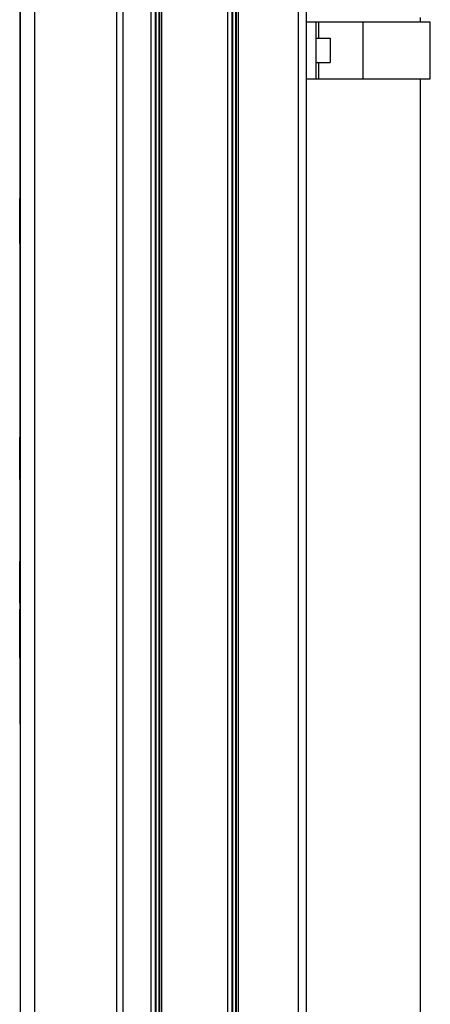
# Model space of a CAD drawing. Header units: millimetres. Extents: x 0 to 770, y -15 to 420.
# Tile 100 of 105: x 538 to 548, y 289 to 312. Entities that reach past the tile are written whole.
import ezdxf

# ---------------------------------------------------------------- set-up
doc = ezdxf.new("R2010")
doc.units = ezdxf.units.MM
doc.header["$LTSCALE"] = 32.67
doc.layers.get('0').update_dxf_attribs({"linetype": 'CONTINUOUS'})
doc.layers.add('ASSY', color=7, linetype='CONTINUOUS')
doc.layers.add('ROUND', color=7, linetype='CONTINUOUS')

msp = doc.modelspace()

# ---------------------------------------------------------------- linework, layer by layer
at = {"color": 7, "linetype": 'CONTINUOUS'}
for p, q in [((541.149796, 330.896572), (541.149796, 269.863239)), ((541.254146, 330.896572), (541.254146, 269.999905)), ((541.272035, 330.896572), (541.272035, 269.999905)), ((541.340608, 330.896572), (541.340608, 269.999905)), ((541.355515, 330.896572), (541.355515, 269.999905)), ((541.400236, 330.896572), (541.400236, 269.999905)), ((542.938651, 330.896572), (542.938651, 270.697518)), ((543.043001, 330.896572), (543.043001, 270.761753)), ((543.060889, 330.896572), (543.060889, 270.772764)), ((543.129462, 330.896572), (543.129462, 270.814976)), ((543.144369, 330.896572), (543.144369, 270.824152)), ((543.18909, 330.896572), (543.18909, 270.851681)), ((538.100217, 312.296572), (538.100217, 295.563239)), ((547.440217, 312.063239), (547.440217, 311.963239)), ((538.093551, 311.822991), (538.093551, 310.91695)), ((538.093551, 311.822991), (538.100217, 311.82261)), ((546.106884, 311.963239), (547.673523, 311.963239)), ((547.673551, 310.629905), (547.673551, 311.963239)), ((538.093551, 310.91695), (538.100217, 310.916569)), ((538.093551, 310.680377), (538.093551, 309.706157)), ((538.093551, 310.680377), (538.100217, 310.679996)), ((546.106884, 310.629905), (547.673523, 310.629905)), ((547.440217, 310.629905), (547.440217, 287.496572)), ((538.093551, 310.426554), (538.100217, 310.426173)), ((538.093551, 309.952588), (538.100217, 309.952207)), ((538.093551, 309.706157), (538.100217, 309.705776)), ((538.093551, 309.466299), (538.093551, 309.219869)), ((538.093551, 309.466299), (538.100217, 309.465918)), ((538.093551, 309.219869), (538.100217, 309.219488)), ((538.093551, 308.969331), (538.093551, 308.007432)), ((538.093551, 308.969331), (538.100217, 308.96895)), ((538.093551, 308.722901), (538.100217, 308.72252)), ((538.093551, 308.253862), (538.100217, 308.253481)), ((538.093551, 308.007432), (538.100217, 308.007051)), ((538.093551, 306.785139), (538.093551, 307.836574)), ((538.093551, 307.836574), (538.100217, 307.836193)), ((538.093551, 307.83411), (538.100217, 307.833729)), ((538.093551, 306.785139), (538.100217, 306.784758)), ((538.093551, 306.666853), (538.093551, 305.53081)), ((538.093551, 306.666853), (538.100217, 306.666472)), ((538.093551, 306.397423), (538.100217, 306.397041)), ((538.093551, 306.313636), (538.100217, 306.313255)), ((538.093551, 305.875812), (538.100217, 305.875431)), ((538.093551, 305.792026), (538.100217, 305.791645)), ((538.093551, 305.53081), (538.100217, 305.530429)), ((538.093551, 305.373095), (538.093551, 305.126665)), ((538.093551, 305.373095), (538.100217, 305.372714)), ((538.093551, 305.126665), (538.100217, 305.126284)), ((538.093551, 305.126284), (538.093551, 304.216516)), ((538.093551, 304.918021), (538.100217, 304.91764)), ((538.093551, 304.671591), (538.100217, 304.67121)), ((538.093551, 304.462947), (538.100217, 304.462566)), ((538.093551, 304.216516), (538.100217, 304.216135)), ((538.093551, 303.502691), (538.093551, 302.366648)), ((538.093551, 303.502691), (538.100217, 303.50231)), ((538.093551, 303.23326), (538.100217, 303.232879)), ((538.093551, 303.149474), (538.100217, 303.149093)), ((538.093551, 302.71165), (538.100217, 302.711269)), ((538.093551, 302.627864), (538.100217, 302.627483)), ((538.093551, 302.366648), (538.100217, 302.366267)), ((538.093551, 301.275784), (538.093551, 302.267255)), ((538.093551, 302.267255), (538.100217, 302.266874)), ((538.093551, 301.275784), (538.100217, 301.275403)), ((538.093551, 301.028533), (538.093551, 300.782103)), ((538.093551, 301.028533), (538.100217, 301.028152)), ((538.093551, 300.782103), (538.100217, 300.781722)), ((538.093551, 300.531566), (538.093551, 299.569667)), ((538.093551, 300.531566), (538.100217, 300.531184)), ((538.093551, 300.285135), (538.100217, 300.284754)), ((538.093551, 299.816097), (538.100217, 299.815716)), ((538.093551, 299.569667), (538.100217, 299.569286)), ((538.093551, 298.387624), (538.093551, 299.366773)), ((538.093551, 299.366773), (538.100217, 299.366392)), ((538.093551, 298.387624), (538.100217, 298.387243)), ((538.093551, 297.106188), (538.093551, 298.248802)), ((538.093551, 298.248802), (538.100217, 298.24842)), ((538.093551, 297.106188), (538.100217, 297.105806)), ((538.093551, 296.962437), (538.093551, 296.001359)), ((538.093551, 296.962437), (538.100217, 296.962056)), ((538.093551, 296.605113), (538.100217, 296.604732)), ((538.093551, 296.358683), (538.100217, 296.358302)), ((538.093551, 296.001359), (538.100217, 296.000978)), ((538.100217, 295.563239), (538.106884, 295.563239))]:
    msp.add_line(p, q, dxfattribs=at)
at = {"color": 9, "linetype": 'CONTINUOUS'}
for p, q in [((546.106884, 310.629905), (546.106884, 311.963239)), ((538.093551, 307.665534), (538.100217, 307.665152)), ((538.093551, 307.325643), (538.100217, 307.325262)), ((538.093551, 306.931944), (538.100217, 306.931563)), ((538.093551, 302.156361), (538.100217, 302.15598)), ((538.093551, 301.808073), (538.100217, 301.807692)), ((538.093551, 299.242763), (538.100217, 299.242381)), ((538.093551, 298.887055), (538.100217, 298.886674)), ((538.093551, 298.63159), (538.100217, 298.631209)), ((538.093551, 298.466029), (538.100217, 298.465648)), ((538.093551, 298.094372), (538.100217, 298.093991)), ((538.093551, 297.68037), (538.100217, 297.679988)), ((538.093551, 297.263698), (538.100217, 297.263317))]:
    msp.add_line(p, q, dxfattribs=at)
at = {"layer": 'ASSY', "color": 7, "linetype": 'CONTINUOUS'}
for p, q in [((545.006884, 311.579905), (545.340217, 311.579905)), ((545.340217, 311.579902), (545.340217, 311.013242)), ((545.006884, 311.013239), (545.340217, 311.013239))]:
    msp.add_line(p, q, dxfattribs=at)
at = {"layer": 'ROUND', "color": 7, "linetype": 'CONTINUOUS'}
for p, q in [((538.106884, 331.109905), (538.106884, 282.062469)), ((544.773551, 331.109905), (544.773551, 271.252929)), ((544.773551, 311.963239), (546.106884, 311.963239)), ((545.006884, 310.629905), (545.006884, 311.963239)), ((544.773551, 310.629905), (546.106884, 310.629905))]:
    msp.add_line(p, q, dxfattribs=at)
at = {"layer": 'ROUND', "color": 9, "linetype": 'CONTINUOUS'}
for p, q in [((538.440217, 331.109905), (538.440217, 269.863239)), ((540.361528, 269.863239), (540.361528, 331.109905)), ((540.510599, 269.863239), (540.510599, 331.109905)), ((544.589289, 331.109905), (544.589289, 271.09754)), ((545.073551, 311.579905), (545.073551, 311.963239)), ((545.073551, 310.629905), (545.073551, 311.013239))]:
    msp.add_line(p, q, dxfattribs=at)

doc.saveas('drawing.dxf')
